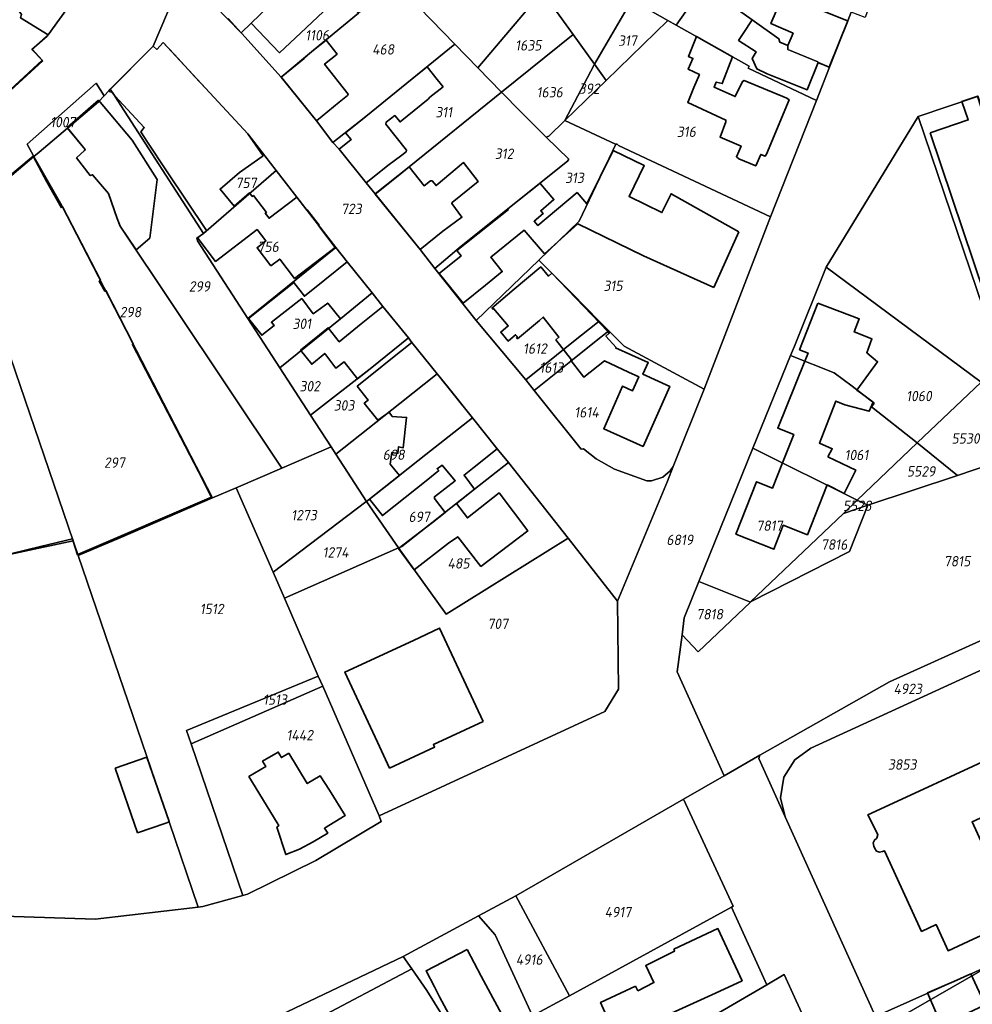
# Model space of a CAD drawing. Extents: x 177930 to 190767, y 381068 to 392034.
# Tile 133 of 256: x 183163 to 183328, y 385801 to 385972. Entities that reach past the tile are written whole.
import ezdxf
from ezdxf.enums import TextEntityAlignment as Align

# ---------------------------------------------------------------- set-up
doc = ezdxf.new("R2010")
doc.units = 0
for name, color, linetype, lineweight in [('B-XX-KG-GRENS_PERCEEL-GV', 150, 'Continuous', 25), ('B-XX-KG-GRENS_PERCEEL-S', 150, 'Continuous', 25), ('B-XX-OG-BEBOUWING-G', 7, 'Continuous', 35)]:
    doc.layers.add(name, color=color, linetype=linetype, lineweight=lineweight)
doc.styles.add('NLCS-ISO', font='NLCS-ISO.ttf', dxfattribs={"height": 1.8})

# ---------------------------------------------------------------- blocks, each defined once
blk = doc.blocks.new('SKG-PERCEELNUMMER-SO')
at = {"layer": 'DefPoints'}
blk.add_point((0, 0), dxfattribs=at)
at = {"style": 'NLCS-ISO', "oblique": 10, "flags": 1}
blk.add_attdef('GEMEENTECODE', text='', height=1.8, dxfattribs=at).set_placement((-0.5, 2.55), align=Align.MIDDLE_RIGHT)
blk.add_attdef('SECTIE', text='', height=1.8, dxfattribs=at).set_placement((0.5, 2.5), align=Align.MIDDLE_LEFT)
at = {"style": 'NLCS-ISO', "oblique": 10}
blk.add_attdef('PERCEELNUMMER', text='', height=1.8, dxfattribs=at).set_placement((0, 0), align=Align.MIDDLE_CENTER)

msp = doc.modelspace()

# ---------------------------------------------------------------- linework, layer by layer
at = {"layer": 'B-XX-KG-GRENS_PERCEEL-GV'}
for points in [[(183217.568, 386071.138), (183213.589, 386063.183), (183209.455, 386055.085), (183204.034, 386042.387), (183200.245, 386033.39), (183195.035, 386019.037), (183191.793, 386010.036), (183187.614, 385998.743), (183184.135, 385989.54), (183175.03, 385978.95), (183167.905, 385969.021), (183167.726, 385968.813), (183167.71, 385968.839), (183165.169, 385966.535), (183166.899, 385964.662), (183167.007, 385964.546), (183161.472, 385959.413)], [(183348.473, 386031.399), (183328.331, 386024.525), (183321.794, 386006.104), (183309.802, 385972.026), (183307.354, 385972.992), (183306.765, 385971.439), (183303.587, 385963.404), (183301.332, 385957.649), (183293.365, 385937.477), (183281.824, 385907.542), (183276.444, 385894.15), (183275.43, 385891.583), (183266.795, 385870.751), (183266.963, 385855.479), (183264.582, 385851.626), (183225.405, 385833.494), (183225.73, 385832.5), (183214.416, 385825.737), (183202.512, 385819.899), (183201.751, 385819.69), (183194.812, 385817.778), (183193.993, 385817.681), (183176.079, 385815.551), (183160.24, 385816.07)], [(183153.188, 385937.57), (183165.432, 385947.903), (183164.268, 385950.064), (183176.263, 385960.643), (183177.684, 385958.478), (183178.463, 385959.34), (183178.718, 385959.59), (183186.18, 385967.1), (183191.289, 385979.245)], [(183191.289, 385979.245), (183186.18, 385967.1), (183186.78, 385966.52), (183187.92, 385967.7), (183202.618, 385951.849), (183207.51, 385945.49), (183217.898, 385932.135), (183219.85, 385929.659), (183224.201, 385924.241), (183226.06, 385921.916), (183230.48, 385916.47), (183231.059, 385915.638), (183235.471, 385910.212), (183237.241, 385908.013), (183241.6, 385902.582), (183245.889, 385897.204), (183247.879, 385894.805), (183258.188, 385881.675), (183266.795, 385870.751), (183275.43, 385891.583), (183276.444, 385894.15), (183275.895, 385893.372), (183274.64, 385892.261), (183272.706, 385891.656), (183271.879, 385891.632), (183266.274, 385893.688), (183263.097, 385895.453), (183260.847, 385897.222), (183260.49, 385897.144), (183252.317, 385907.339), (183250.846, 385909.17), (183246.724, 385914.154), (183242.252, 385919.449), (183235.073, 385928.514), (183232.516, 385931.764), (183224.681, 385941.452), (183223.168, 385943.357), (183218.466, 385949.22), (183217.347, 385950.367), (183214.494, 385954.124), (183208.502, 385961.591), (183208.401, 385961.706), (183201.554, 385969.282), (183201.45, 385969.4), (183192.253, 385978.852)], [(183253.756, 385976.489), (183259.093, 385969.068), (183262.781, 385963.94), (183269.255, 385975.032), (183275.53, 385971.518), (183276.958, 385970.72), (183281.586, 385977.331)], [(183184.431, 385787.598), (183229.586, 385809.114), (183242.626, 385816.128), (183249.128, 385819.625), (183278.22, 385836.392), (183285.305, 385840.476), (183277.164, 385858.517), (183277.975, 385864.93), (183278.349, 385867.887), (183280.892, 385874.147), (183280.902, 385874.172), (183290.3, 385897.308), (183296.833, 385913.393), (183297.491, 385915.014), (183302.991, 385928.742), (183318.977, 385954.847), (183329.263, 385958.326)], [(183332.51, 385914.932), (183318.977, 385954.847), (183302.991, 385928.742), (183329.929, 385908.773)], [(183334.309, 385895.434), (183325.78, 385892.593), (183310.22, 385887.41), (183307.065, 385879.359), (183289.881, 385870.641), (183289.846, 385870.608), (183280.8, 385861.983), (183277.975, 385864.93), (183277.164, 385858.517), (183285.305, 385840.476), (183291.469, 385844.028), (183313.974, 385856.772), (183348.816, 385872.474)], [(183311.588, 385798.698), (183295.9, 385833.327), (183291.305, 385843.478), (183291.469, 385844.028), (183285.305, 385840.476), (183278.22, 385836.392), (183286.873, 385817.838), (183286.574, 385817.674), (183292.694, 385804.211), (183295.689, 385805.957), (183301.748, 385792.8)], [(183213.971, 385797.921), (183231.08, 385806.939), (183229.586, 385809.114), (183184.431, 385787.598)]]:
    msp.add_lwpolyline(points, dxfattribs=at)
for points in [[(183238.56, 385967.396), (183242.529, 385963.308), (183253.543, 385976.335), (183253.756, 385976.489), (183236.322, 386000.75), (183225.816, 386009.739), (183225.614, 386009.332), (183209.956, 386016.48), (183206.31, 386018.23), (183199.022, 385999.765), (183207.599, 385995.642), (183212.567, 385991.953), (183214.173, 385990.889), (183219.473, 385986.912), (183219.705, 385986.821), (183228.217, 385978.065)], [(183175.03, 385978.95), (183161.876, 385989.634), (183159.973, 385991.516), (183157.766, 385994.403), (183156.124, 385993.525), (183150.367, 385990.494), (183163.326, 385972.578), (183163.157, 385971.965), (183167.905, 385969.021)], [(183167.007, 385964.546), (183166.899, 385964.662), (183165.169, 385966.535), (183167.71, 385968.839), (183167.726, 385968.813), (183167.905, 385969.021), (183163.157, 385971.965), (183163.326, 385972.578), (183150.367, 385990.494), (183140.354, 385985.23), (183151.201, 385971.775), (183149.55, 385970.219), (183151.051, 385968.721), (183150.717, 385968.176), (183154.128, 385964.736), (183155.521, 385965.754), (183161.293, 385959.604), (183161.472, 385959.413)], [(183193.617, 385985.541), (183191.51, 385979.89), (183191.289, 385979.245), (183192.253, 385978.852), (183201.45, 385969.4), (183203.19, 385971.07), (183207.771, 385975.541), (183201.337, 385982.267)], [(183303.587, 385963.404), (183306.765, 385971.439), (183307.354, 385972.992), (183307.719, 385973.934), (183286.568, 385984.617), (183281.878, 385977.523), (183290.128, 385971.664), (183294.807, 385968.36), (183294.964, 385967.794), (183296.32, 385967.183), (183296.354, 385966.511), (183301.53, 385964.375), (183301.59, 385964.204)], [(183211.652, 385979.317), (183207.771, 385975.541), (183203.19, 385971.07), (183201.45, 385969.4), (183201.554, 385969.282), (183208.401, 385961.706), (183213.993, 385966.396), (183221.814, 385972.819), (183217.951, 385976.827), (183215.967, 385974.897)], [(183228.217, 385978.065), (183221.814, 385972.819), (183213.993, 385966.396), (183208.401, 385961.706), (183208.502, 385961.591), (183214.494, 385954.124), (183217.347, 385950.367), (183223.085, 385954.84), (183229.298, 385959.92), (183238.56, 385967.396)], [(183281.878, 385977.523), (183281.586, 385977.331), (183276.958, 385970.72), (183289.643, 385963.625), (183289.443, 385963.272), (183301.332, 385957.649), (183303.587, 385963.404), (183301.59, 385964.204), (183301.53, 385964.375), (183296.354, 385966.511), (183296.32, 385967.183), (183294.964, 385967.794), (183294.807, 385968.36), (183290.128, 385971.664)], [(183253.756, 385976.489), (183253.543, 385976.335), (183242.529, 385963.308), (183246.658, 385959.062), (183259.093, 385969.068)], [(183264.819, 385961.114), (183275.53, 385971.518), (183269.255, 385975.032), (183262.781, 385963.94)], [(183276.958, 385970.72), (183275.53, 385971.518), (183264.819, 385961.114), (183257.633, 385954.184), (183266.433, 385950.079), (183266.466, 385950.076), (183266.731, 385950.057), (183266.975, 385949.859), (183293.365, 385937.477), (183301.332, 385957.649), (183289.443, 385963.272), (183289.643, 385963.625)], [(183262.781, 385963.94), (183259.093, 385969.068), (183246.658, 385959.062), (183249.977, 385955.655), (183254.41, 385951.306), (183254.88, 385951.462), (183257.633, 385954.184), (183262.702, 385963.804)], [(183195.347, 385934.947), (183207.51, 385945.49), (183202.618, 385951.849), (183187.92, 385967.7), (183186.78, 385966.52), (183186.18, 385967.1), (183178.718, 385959.59), (183179.314, 385958.667), (183180.004, 385957.597), (183194.896, 385934.556)], [(183238.56, 385967.396), (183229.298, 385959.92), (183223.085, 385954.84), (183217.347, 385950.367), (183218.466, 385949.22), (183223.168, 385943.357), (183224.681, 385941.452), (183230.592, 385946.133), (183246.658, 385959.062), (183242.529, 385963.308)], [(183264.819, 385961.114), (183262.781, 385963.94), (183262.702, 385963.804), (183257.633, 385954.184)], [(183332.51, 385914.932), (183347.691, 385920.035), (183347.347, 385921.043), (183367.229, 385927.769), (183358.729, 385952.84), (183355.161, 385963.388), (183335.255, 385956.653), (183334.78, 385958.075), (183329.872, 385956.525), (183329.263, 385958.326), (183318.977, 385954.847)], [(183177.684, 385958.478), (183176.263, 385960.643), (183164.268, 385950.064), (183165.432, 385947.903), (183166.39, 385948.705), (183171.301, 385952.87), (183176.668, 385957.386)], [(183217.045, 385897.563), (183213.487, 385903.03), (183208.129, 385911.278), (183202.591, 385919.822), (183193.881, 385933.306), (183193.752, 385933.728), (183194.896, 385934.556), (183180.004, 385957.597), (183179.314, 385958.667), (183178.718, 385959.59), (183178.463, 385959.34), (183177.684, 385958.478), (183176.668, 385957.386), (183171.301, 385952.87), (183174.344, 385949.116), (183174.264, 385948.961), (183172.857, 385947.683), (183175.234, 385944.639), (183175.648, 385944.771), (183178.399, 385941.531), (183179.936, 385937.175), (183180.438, 385935.854), (183208.48, 385893.859)], [(183224.681, 385941.452), (183232.516, 385931.764), (183235.073, 385928.514), (183239.616, 385932.347), (183258.085, 385947.101), (183258.342, 385947.455), (183254.41, 385951.306), (183249.977, 385955.655), (183246.658, 385959.062), (183230.592, 385946.133)], [(183200.549, 385890.439), (183208.48, 385893.859), (183180.438, 385935.854), (183179.936, 385937.175), (183178.399, 385941.531), (183175.648, 385944.771), (183175.234, 385944.639), (183172.857, 385947.683), (183174.264, 385948.961), (183174.344, 385949.116), (183171.301, 385952.87), (183166.39, 385948.705), (183165.432, 385947.903), (183170.083, 385939.846), (183196.457, 385888.677)], [(183257.633, 385954.184), (183254.88, 385951.462), (183254.41, 385951.306), (183258.342, 385947.455), (183258.085, 385947.101), (183239.616, 385932.347), (183235.073, 385928.514), (183242.252, 385919.449), (183253.125, 385929.938), (183260.136, 385936.73), (183266.466, 385950.076), (183266.433, 385950.079)], [(183265.272, 385917.681), (183267.926, 385914.987), (183281.824, 385907.542), (183293.365, 385937.477), (183266.975, 385949.859), (183266.731, 385950.057), (183266.466, 385950.076), (183260.136, 385936.73), (183253.125, 385929.938), (183258.9, 385924.125), (183263.614, 385919.364)], [(183165.432, 385947.903), (183153.188, 385937.57), (183151.893, 385936.522), (183156.484, 385930.45), (183155.241, 385929.289), (183158.008, 385922.931), (183172.273, 385881.206), (183173.147, 385878.658), (183180.523, 385881.825), (183196.457, 385888.677), (183170.083, 385939.846)], [(183195.347, 385934.947), (183194.896, 385934.556), (183193.752, 385933.728), (183193.881, 385933.306), (183202.591, 385919.822), (183217.898, 385932.135), (183207.51, 385945.49)], [(183151.893, 385936.522), (183143.055, 385929.382), (183142.362, 385928.821), (183147.667, 385919.81), (183151.548, 385913.239), (183155.168, 385900.648), (183161.432, 385878.903), (183172.273, 385881.206), (183158.008, 385922.931), (183155.241, 385929.289), (183156.484, 385930.45)], [(183208.129, 385911.278), (183218.668, 385919.765), (183224.201, 385924.241), (183219.85, 385929.659), (183217.898, 385932.135), (183202.591, 385919.822)], [(183242.252, 385919.449), (183246.724, 385914.154), (183250.846, 385909.17), (183258.85, 385915.568), (183263.614, 385919.364), (183258.9, 385924.125), (183253.125, 385929.938)], [(183329.929, 385908.773), (183302.991, 385928.742), (183297.491, 385915.014), (183296.833, 385913.393), (183304.367, 385910.363), (183307.503, 385908.063), (183311.355, 385905.128), (183310.854, 385904.492), (183318.812, 385898.226)], [(183213.487, 385903.03), (183224.108, 385911.287), (183230.48, 385916.47), (183226.06, 385921.916), (183224.201, 385924.241), (183218.668, 385919.765), (183208.129, 385911.278)], [(183252.317, 385907.339), (183258.657, 385912.431), (183262.777, 385915.701), (183265.272, 385917.681), (183263.614, 385919.364), (183258.85, 385915.568), (183250.846, 385909.17)], [(183252.317, 385907.339), (183260.49, 385897.144), (183260.847, 385897.222), (183263.097, 385895.453), (183266.274, 385893.688), (183271.879, 385891.632), (183272.706, 385891.656), (183274.64, 385892.261), (183275.895, 385893.372), (183276.444, 385894.15), (183281.824, 385907.542), (183267.926, 385914.987), (183265.272, 385917.681), (183262.777, 385915.701), (183258.657, 385912.431)], [(183217.045, 385897.563), (183217.869, 385896.296), (183228.986, 385905.088), (183235.471, 385910.212), (183231.059, 385915.638), (183230.48, 385916.47), (183224.108, 385911.287), (183213.487, 385903.03)], [(183308.411, 385888.309), (183318.812, 385898.226), (183310.854, 385904.492), (183311.355, 385905.128), (183307.503, 385908.063), (183304.367, 385910.363), (183296.833, 385913.393), (183290.3, 385897.308)], [(183217.869, 385896.296), (183223.218, 385888.067), (183233.5, 385896.205), (183241.6, 385902.582), (183237.241, 385908.013), (183235.471, 385910.212), (183228.986, 385905.088)], [(183325.78, 385892.593), (183334.309, 385895.434), (183329.929, 385908.773), (183318.812, 385898.226)], [(183228.768, 385879.989), (183229.361, 385880.25), (183241.938, 385890.19), (183247.879, 385894.805), (183245.889, 385897.204), (183241.6, 385902.582), (183233.5, 385896.205), (183223.218, 385888.067)], [(183318.812, 385898.226), (183308.411, 385888.309), (183310.22, 385887.41), (183325.78, 385892.593)], [(183217.869, 385896.296), (183217.045, 385897.563), (183208.48, 385893.859), (183200.549, 385890.439), (183206.971, 385875.792), (183223.103, 385887.976), (183223.218, 385888.067)], [(183289.846, 385870.608), (183289.881, 385870.641), (183305.991, 385886.001), (183308.411, 385888.309), (183290.3, 385897.308), (183280.902, 385874.172), (183280.892, 385874.147)], [(183228.768, 385879.989), (183237.043, 385868.478), (183258.188, 385881.675), (183247.879, 385894.805), (183241.938, 385890.19), (183229.361, 385880.25)], [(183214.827, 385857.769), (183208.936, 385871.299), (183206.971, 385875.792), (183200.549, 385890.439), (183196.457, 385888.677), (183180.523, 385881.825), (183173.147, 385878.658), (183188.969, 385832.445), (183193.993, 385817.681), (183194.812, 385817.778), (183201.751, 385819.69), (183192.749, 385846.001), (183191.963, 385848.292)], [(183228.768, 385879.989), (183223.218, 385888.067), (183223.103, 385887.976), (183206.971, 385875.792), (183208.936, 385871.299)], [(183308.411, 385888.309), (183305.991, 385886.001), (183310.22, 385887.41)], [(183289.881, 385870.641), (183307.065, 385879.359), (183310.22, 385887.41), (183305.991, 385886.001)], [(183126.422, 385869.849), (183126.923, 385868.657), (183145.619, 385827.53), (183146.999, 385820.353), (183147.538, 385817.787), (183160.24, 385816.07), (183176.079, 385815.551), (183193.993, 385817.681), (183188.969, 385832.445), (183173.147, 385878.658), (183172.273, 385881.206), (183161.432, 385878.903), (183160.922, 385878.796), (183150.075, 385876.477), (183148.223, 385876.079), (183125.851, 385871.209)], [(183228.768, 385879.989), (183208.936, 385871.299), (183214.827, 385857.769), (183215.595, 385856.008), (183225.405, 385833.494), (183264.582, 385851.626), (183266.963, 385855.479), (183266.795, 385870.751), (183258.188, 385881.675), (183237.043, 385868.478)], [(183277.975, 385864.93), (183280.8, 385861.983), (183289.846, 385870.608), (183280.892, 385874.147), (183278.349, 385867.887)], [(183295.9, 385833.327), (183295.102, 385836.644), (183295.682, 385840.197), (183297.554, 385843.216), (183300.353, 385845.267), (183350.699, 385868.341), (183348.816, 385872.474), (183313.974, 385856.772), (183291.469, 385844.028), (183291.305, 385843.478)], [(183311.588, 385798.698), (183331.673, 385807.663), (183350.269, 385818.35), (183335.983, 385848.924), (183350.699, 385868.341), (183300.353, 385845.267), (183297.554, 385843.216), (183295.682, 385840.197), (183295.102, 385836.644), (183295.9, 385833.327)], [(183214.827, 385857.769), (183191.963, 385848.292), (183192.749, 385846.001), (183215.595, 385856.008)], [(183201.751, 385819.69), (183202.512, 385819.899), (183214.416, 385825.737), (183225.73, 385832.5), (183225.405, 385833.494), (183215.595, 385856.008), (183192.749, 385846.001)], [(183286.574, 385817.674), (183286.873, 385817.838), (183278.22, 385836.392), (183249.128, 385819.625), (183258.428, 385802.299)], [(183258.428, 385802.299), (183249.128, 385819.625), (183242.626, 385816.128), (183245.547, 385812.837), (183252.006, 385798.791)], [(183286.574, 385817.674), (183258.428, 385802.299), (183252.006, 385798.791), (183258.485, 385784.701), (183258.631, 385784.358), (183292.694, 385804.211)], [(183229.586, 385809.114), (183231.08, 385806.939), (183233.665, 385803.178), (183236.323, 385798.928), (183249.533, 385777.804), (183258.485, 385784.701), (183252.006, 385798.791), (183245.547, 385812.837), (183242.626, 385816.128)], [(183308.836, 385794.538), (183312.441, 385786.577), (183319.285, 385789.652), (183321.819, 385790.9), (183325.62, 385792.553), (183325.506, 385792.819), (183328.855, 385794.26), (183341.367, 385802.086), (183337.673, 385810.341), (183331.673, 385807.663), (183308.882, 385794.565)], [(183308.836, 385794.538), (183308.882, 385794.565), (183331.673, 385807.663), (183311.588, 385798.698), (183310.87, 385798.381), (183311.128, 385797.752), (183307.998, 385796.388)], [(183231.08, 385806.939), (183213.971, 385797.921), (183209.307, 385789.934), (183222.203, 385753.389), (183224.556, 385748.2), (183233.744, 385728.13), (183237.875, 385730.95), (183217.027, 385776.462), (183223.268, 385792.982), (183236.323, 385798.928), (183233.665, 385803.178)], [(183301.748, 385792.8), (183295.689, 385805.957), (183292.694, 385804.211), (183258.631, 385784.358), (183264.756, 385769.944), (183278.722, 385778.572)]]:
    msp.add_lwpolyline(points, close=True, dxfattribs=at)
at = {"layer": 'B-XX-OG-BEBOUWING-G'}
for points in [[(183167.906, 385969.021), (183175.03, 385978.95), (183169.007, 385983.242), (183168.35, 385983.71), (183168.315, 385983.4), (183161.14, 385990.38), (183157.54, 385994.66), (183155.067, 385993.308)], [(183306.579, 385971.514), (183300.07, 385974.106), (183300.913, 385976.225), (183296.268, 385978.075), (183294.477, 385978.82), (183292.634, 385974.533), (183294.59, 385973.719), (183294.349, 385973.165), (183293.404, 385970.993), (183297.251, 385969.307), (183296.32, 385967.183)], [(183203.19, 385971.07), (183208.12, 385965.94), (183211.789, 385969.378), (183216.658, 385973.94)], [(183199.159, 385971.861), (183201.45, 385969.4)], [(183296.32, 385967.183), (183294.964, 385967.794), (183294.807, 385968.36), (183290.128, 385971.664), (183288.577, 385969.289), (183287.785, 385968.076), (183290.866, 385966.064), (183290.138, 385964.948), (183290.966, 385963.125), (183292.74, 385962.245), (183299.688, 385959.483), (183301.588, 385964.21)], [(183201.45, 385969.4), (183203.19, 385971.07)], [(183303.546, 385963.429), (183306.74, 385971.45)], [(183306.74, 385971.45), (183306.579, 385971.514)], [(183166.88, 385964.64), (183165.11, 385966.52), (183167.74, 385968.79), (183167.906, 385969.021)], [(183280.508, 385968.732), (183279.086, 385965.3), (183279.868, 385964.951), (183279.052, 385963.065), (183281.002, 385962.148), (183280.042, 385959.899), (183278.973, 385957.292), (183285.605, 385954.251), (183285.574, 385953.929), (183284.578, 385951.307), (183288.219, 385949.739), (183287.433, 385947.876), (183287.832, 385947.544), (183290.783, 385946.291), (183291.65, 385948.3), (183292.397, 385947.978), (183292.632, 385948.353), (183296.608, 385957.744), (183296.185, 385958.047), (183288.758, 385961.092), (183288.45, 385960.95), (183287.224, 385958.324), (183283.533, 385959.945), (183283.912, 385960.848), (183284.952, 385960.582), (183286.739, 385965.248), (183282.257, 385967.754)], [(183282.257, 385967.754), (183280.508, 385968.732)], [(183186.18, 385967.1), (183178.48, 385959.33)], [(183189.861, 385965.603), (183187.92, 385967.7), (183186.78, 385966.52), (183186.18, 385967.1)], [(183214.494, 385954.124), (183218.483, 385957.329), (183219.884, 385958.485), (183220.032, 385958.743), (183215.91, 385963.967), (183218.086, 385965.684), (183216.169, 385968.113), (183213.993, 385966.396), (183212.405, 385964.923), (183208.401, 385961.706)], [(183193.417, 385961.761), (183189.861, 385965.603)], [(183161.368, 385959.524), (183166.88, 385964.64)], [(183233.749, 385963.487), (183231.426, 385961.64), (183229.298, 385959.92)], [(183235.494, 385961.288), (183233.749, 385963.487)], [(183301.588, 385964.21), (183303.546, 385963.429)], [(183357.036, 385958.091), (183355.202, 385963.53), (183330.445, 385955.089), (183329.314, 385958.405), (183326.579, 385957.473), (183327.666, 385954.284), (183321.038, 385952.024)], [(183195.255, 385959.775), (183193.417, 385961.761)], [(183208.401, 385961.706), (183214.494, 385954.124)], [(183205.24, 385948.05), (183202.59, 385951.85), (183195.255, 385959.775)], [(183229.298, 385959.92), (183223.085, 385954.84)], [(183229.108, 385948.004), (183230.076, 385948.761), (183230.157, 385948.997), (183226.541, 385953.563), (183226.624, 385953.893), (183228.134, 385955.033), (183229.041, 385953.927), (183233.886, 385957.854), (183234.179, 385958.196), (183236.528, 385959.986)], [(183236.528, 385959.986), (183235.494, 385961.288)], [(183178.48, 385959.33), (183178.7, 385959.1), (183178.82, 385959.21), (183184.62, 385952.93), (183184, 385952.22), (183185.166, 385950.438)], [(183176.68, 385957.71), (183174.898, 385956.151)], [(183183.187, 385931.736), (183185.572, 385933.776), (183186.88, 385943.92), (183182.53, 385950.77), (183176.68, 385957.71)], [(183174.898, 385956.151), (183171.238, 385952.948)], [(183223.085, 385954.84), (183219.575, 385952.025), (183220.513, 385950.855), (183218.466, 385949.22)], [(183171.238, 385952.948), (183174.344, 385949.116), (183174.264, 385948.961), (183172.857, 385947.683), (183175.234, 385944.639), (183175.648, 385944.771), (183178.399, 385941.531), (183179.936, 385937.175), (183180.438, 385935.854), (183183.187, 385931.736)], [(183321.038, 385952.024), (183332.424, 385918.349), (183331.782, 385918.089), (183332.399, 385916.633), (183333.349, 385915.37), (183333.464, 385915.253)], [(183185.166, 385950.438), (183188.45, 385945.42), (183195.442, 385935.078)], [(183165.356, 385947.977), (183159.681, 385943.248), (183160.396, 385942.87), (183160.136, 385942.045), (183160.066, 385941.26), (183160.174, 385940.409), (183158.828, 385940.191), (183152.856, 385935.248)], [(183170.234, 385939.04), (183167.688, 385943.555), (183165.356, 385947.977)], [(183200.228, 385939.332), (183197.79, 385942.273), (183201.163, 385945.121), (183205.24, 385948.05)], [(183218.466, 385949.22), (183223.168, 385943.357)], [(183223.168, 385943.357), (183227.157, 385946.556), (183229.108, 385948.004)], [(183287.844, 385934.833), (183276.072, 385941.463), (183274.486, 385938.196), (183268.79, 385940.966), (183271.409, 385946.351), (183266.003, 385948.98), (183261.481, 385939.706)], [(183230.592, 385946.133), (183228.672, 385944.597), (183224.721, 385941.402)], [(183232.516, 385931.764), (183236.459, 385934.952), (183239.772, 385937.386), (183237.996, 385939.772), (183238.065, 385939.937), (183242.589, 385943.592), (183240.043, 385946.862), (183235.283, 385942.887), (183234.614, 385943.69), (183234.292, 385943.684), (183233.195, 385942.852), (183230.592, 385946.133)], [(183253.427, 385943.192), (183253.332, 385943.304), (183247.76, 385938.853)], [(183261.481, 385939.706), (183259.756, 385941.658), (183252.953, 385935.931), (183252.303, 385936.703), (183253.864, 385938.017), (183253.443, 385938.517), (183255.736, 385940.448), (183253.427, 385943.192)], [(183211.09, 385940.873), (183206.298, 385937.199), (183205.622, 385938.081), (183205.816, 385938.23), (183203.571, 385941.154), (183203.354, 385940.988), (183202.875, 385941.622), (183200.228, 385939.332)], [(183224.721, 385941.402), (183232.516, 385931.764)], [(183170.42, 385939.192), (183170.234, 385939.04)], [(183176.993, 385926.439), (183170.42, 385939.192)], [(183217.778, 385932.162), (183214.87, 385935.95), (183214.956, 385936.016), (183212.928, 385938.658), (183212.842, 385938.591), (183211.09, 385940.873)], [(183247.76, 385938.853), (183247.842, 385938.751), (183238.9, 385931.6), (183239.632, 385930.685), (183235.827, 385927.613)], [(183239.97, 385922.481), (183243.843, 385925.608), (183246.765, 385927.967), (183244.765, 385930.445), (183250.575, 385935.136), (183254.119, 385931.017), (183259.862, 385936.264)], [(183259.862, 385936.264), (183271.319, 385930.67)], [(183193.91, 385933.761), (183197, 385929.73), (183204.208, 385935.254), (183205.73, 385933.268), (183204.197, 385932.091), (183206.6, 385928.96), (183208.128, 385930.133), (183210.727, 385926.748), (183217.778, 385932.162)], [(183195.442, 385935.078), (183193.91, 385933.761)], [(183283.523, 385925.197), (183287.844, 385934.833)], [(183271.319, 385930.67), (183283.523, 385925.197)], [(183219.85, 385929.659), (183215.972, 385926.545), (183212.432, 385923.669), (183210.556, 385926.041), (183202.703, 385919.831), (183205.025, 385916.895), (183207.154, 385918.578), (183206.699, 385919.154), (183211.946, 385923.279), (183213.947, 385920.644), (183216.482, 385922.498), (183218.668, 385919.765), (183220.29, 385921.1), (183224.201, 385924.241)], [(183224.201, 385924.241), (183219.85, 385929.659)], [(183235.827, 385927.613), (183239.97, 385922.481)], [(183265.085, 385917.533), (183255.394, 385927.67), (183254.788, 385927.159), (183253.441, 385928.758), (183248.838, 385924.882), (183244.963, 385921.619), (183245.137, 385921.412), (183245.275, 385921.528), (183247.799, 385918.53), (183246.506, 385917.442), (183247.801, 385915.904), (183249.094, 385916.993), (183249.403, 385916.626), (183249.265, 385916.51), (183249.439, 385916.303), (183253.212, 385919.481), (183253.891, 385920.053), (183256.616, 385916.547), (183256.082, 385916.132), (183258.788, 385912.651), (183258.664, 385912.555), (183258.721, 385912.482)], [(183177.919, 385924.643), (183177.755, 385924.561), (183176.788, 385926.263), (183176.993, 385926.439)], [(183182.689, 385915.389), (183177.919, 385924.643)], [(183301.548, 385922.492), (183298.4, 385914.4), (183299.87, 385913.82), (183299.296, 385912.402)], [(183308.348, 385907.402), (183311.92, 385912.32), (183310.061, 385913.871), (183310.935, 385916.278), (183307.866, 385917.498), (183308.75, 385919.76), (183301.548, 385922.492)], [(183226.06, 385921.916), (183222.294, 385918.859), (183218.464, 385915.791), (183216.554, 385918.207), (183211.758, 385914.302), (183213.697, 385911.862), (183215.948, 385913.762), (183217.896, 385911.182), (183219.338, 385912.265), (183221.62, 385909.347), (183224.108, 385911.287), (183226.549, 385913.28), (183230.48, 385916.47)], [(183230.48, 385916.47), (183226.06, 385921.916)], [(183258.721, 385912.482), (183260.919, 385909.653), (183264.526, 385912.456), (183268.68, 385910.482), (183270.469, 385909.699), (183269.409, 385907.276), (183267.62, 385908.059), (183264.39, 385900.68), (183271.22, 385897.62), (183275.86, 385908.03), (183271.191, 385910.13), (183272.106, 385912.164), (183266.451, 385914.708), (183266.519, 385914.768), (183264.773, 385916.757), (183265.346, 385917.26), (183265.085, 385917.533)], [(183196.283, 385888.814), (183194.025, 385893.254), (183182.552, 385915.317), (183182.689, 385915.389)], [(183231.059, 385915.638), (183227.158, 385912.499), (183224.985, 385910.769), (183221.59, 385908.066)], [(183235.442, 385910.189), (183231.059, 385915.638)], [(183299.296, 385912.402), (183294.592, 385900.779), (183297.376, 385899.662), (183295.435, 385894.756)], [(183241.577, 385902.564), (183235.442, 385910.189)], [(183221.59, 385908.066), (183223.516, 385905.648), (183222.818, 385905.092), (183225.148, 385902.164)], [(183303.32, 385895.832), (183304.053, 385897.207), (183301.837, 385898.203), (183304.701, 385905.482), (183306.253, 385904.836), (183310.471, 385903.709), (183311.155, 385905.304), (183309.749, 385906.348), (183308.348, 385907.402)], [(183225.148, 385902.164), (183227.144, 385903.587)], [(183227.144, 385903.587), (183227.68, 385902.834), (183230.163, 385902.634), (183229.588, 385897.373), (183228.783, 385897.544), (183228.637, 385896.385), (183227.579, 385896.555), (183227.336, 385894.549), (183228.911, 385892.573)], [(183245.889, 385897.204), (183241.577, 385902.564)], [(183238.827, 385887.727), (183241.938, 385890.19), (183240.148, 385892.645), (183241.893, 385893.989), (183245.889, 385897.204)], [(183295.435, 385894.756), (183293.709, 385890.393), (183290.919, 385891.494), (183287.326, 385882.388), (183293.925, 385879.784), (183295.561, 385883.931), (183299.756, 385882.276), (183303.168, 385890.925)], [(183303.168, 385890.925), (183306.125, 385889.467), (183308.139, 385893.52), (183303.32, 385895.832)], [(183228.911, 385892.573), (183223.72, 385888.462), (183225.973, 385885.611), (183233.86, 385891.895), (183235.752, 385893.424), (183235.448, 385893.741), (183236.364, 385894.347), (183238.596, 385891.671), (183234.991, 385888.877), (183234.994, 385888.604), (183236.831, 385886.147)], [(183173.083, 385878.843), (183196.283, 385888.814)], [(183236.831, 385886.147), (183234.648, 385884.421), (183228.775, 385879.884), (183231.503, 385876.204), (183237.418, 385880.841), (183239.03, 385881.93), (183243.055, 385876.792), (183251.182, 385882.96), (183246.223, 385889.533), (183240.715, 385885.207), (183238.827, 385887.727)], [(183161.406, 385878.992), (183166.599, 385880.24), (183172.13, 385881.559)], [(183172.13, 385881.559), (183172.251, 385881.201), (183173.052, 385878.83)], [(183173.052, 385878.83), (183173.083, 385878.843)], [(183188.917, 385832.518), (183185.041, 385843.69), (183179.552, 385841.786)], [(183179.552, 385841.786), (183183.45, 385830.553)], [(183183.45, 385830.553), (183188.376, 385832.262), (183188.938, 385832.457)], [(183188.938, 385832.457), (183188.917, 385832.518)], [(183269.886, 385803.947), (183263.839, 385801.139), (183266.55, 385795.06), (183261.29, 385792.443), (183263.536, 385787.623), (183274.892, 385793.714), (183272.86, 385797.706), (183276.171, 385799.262), (183283.797, 385802.75), (183288.417, 385804.901), (183284.207, 385813.94), (183276.534, 385810.367)], [(183240.678, 385810.325), (183233.55, 385806.62), (183235.009, 385803.813), (183235.885, 385802.128), (183240.397, 385793.731)], [(183240.397, 385793.731), (183247.492, 385797.514), (183243.089, 385805.685), (183240.678, 385810.325)], [(183276.534, 385810.367), (183276.689, 385810.027), (183271.674, 385807.565), (183273.106, 385804.561), (183270.285, 385803.13)], [(183325.5, 385792.834), (183323.296, 385791.842), (183321.285, 385796.312), (183330.63, 385800.712), (183328.1, 385806.085), (183325.157, 385804.786), (183320.583, 385802.766), (183322.048, 385799.448), (183310.909, 385794.529), (183312.639, 385790.611), (183311.062, 385789.915)], [(183270.285, 385803.13), (183269.886, 385803.947)]]:
    msp.add_lwpolyline(points, dxfattribs=at)
for points in [[(183243.43, 385849.875), (183235.88, 385866.084), (183231.352, 385863.956), (183219.425, 385858.457), (183225.103, 385846.32), (183227.214, 385841.806), (183235.026, 385845.444), (183234.828, 385845.869)], [(183209.741, 385844.405), (183208.418, 385843.629), (183207.882, 385844.571), (183205.156, 385843.018), (183205.712, 385842.042), (183202.775, 385840.32), (183207.679, 385832.275), (183207.954, 385831.827), (183207.642, 385831.532), (183209.185, 385826.771), (183211.542, 385827.716), (183213.922, 385828.978), (183216.471, 385830.506), (183215.889, 385831.345), (183219.488, 385833.554), (183216.793, 385837.946), (183215.185, 385840.446), (183212.913, 385839.115)], [(183311.825, 385829.626), (183311.383, 385829.309), (183311.175, 385828.806), (183311.265, 385828.269), (183311.432, 385827.826), (183311.765, 385827.397), (183312.274, 385827.206), (183312.807, 385827.309), (183313.123, 385827.45), (183319.564, 385813.466), (183322.084, 385814.627), (183324.166, 385810.106), (183328.536, 385812.118), (183337.615, 385816.228), (183331.988, 385828.496), (183330.49, 385827.808), (183328.345, 385832.485), (183336.681, 385836.308), (183335.145, 385839.643), (183333.046, 385844.201), (183332.43, 385843.917), (183318.373, 385837.443), (183310.245, 385833.7), (183311.982, 385830.259)]]:
    msp.add_lwpolyline(points, close=True, dxfattribs=at)

# ---------------------------------------------------------------- block references
at = {"layer": 'B-XX-KG-GRENS_PERCEEL-S'}
for p, values in [((183214.622, 385968.966), {'PERCEELNUMMER': '1106'}), ((183268.51, 385968.025), {'PERCEELNUMMER': '317'}), ((183226.09, 385966.511), {'PERCEELNUMMER': '468'}), ((183251.293, 385967.213), {'PERCEELNUMMER': '1635'}), ((183254.999, 385959.066), {'PERCEELNUMMER': '1636'}), ((183261.885, 385959.699), {'PERCEELNUMMER': '392'}), ((183236.619, 385955.617), {'PERCEELNUMMER': '311'}), ((183170.485, 385953.893), {'PERCEELNUMMER': '1007'}), ((183278.724, 385952.216), {'PERCEELNUMMER': '316'}), ((183247.09, 385948.412), {'PERCEELNUMMER': '312'}), ((183259.309, 385944.229), {'PERCEELNUMMER': '313'}), ((183202.278, 385943.339), {'PERCEELNUMMER': '757'}), ((183220.569, 385938.833), {'PERCEELNUMMER': '723'}), ((183206.124, 385932.263), {'PERCEELNUMMER': '756'}), ((183194.212, 385925.378), {'PERCEELNUMMER': '299'}), ((183266.001, 385925.499), {'PERCEELNUMMER': '315'}), ((183182.216, 385920.925), {'PERCEELNUMMER': '298'}), ((183211.972, 385918.903), {'PERCEELNUMMER': '301'}), ((183252.442, 385914.588), {'PERCEELNUMMER': '1612'}), ((183255.296, 385911.3), {'PERCEELNUMMER': '1613'}), ((183213.346, 385908.058), {'PERCEELNUMMER': '302'}), ((183319.112, 385906.36), {'PERCEELNUMMER': '1060'}), ((183219.296, 385904.737), {'PERCEELNUMMER': '303'}), ((183261.408, 385903.532), {'PERCEELNUMMER': '1614'}), ((183327.215, 385898.994), {'PERCEELNUMMER': '5530'}), ((183227.918, 385896.178), {'PERCEELNUMMER': '698'}), ((183308.264, 385896.128), {'PERCEELNUMMER': '1061'}), ((183179.451, 385894.801), {'PERCEELNUMMER': '297'}), ((183319.491, 385893.289), {'PERCEELNUMMER': '5529'}), ((183308.415, 385887.325), {'PERCEELNUMMER': '5528'}), ((183212.348, 385885.689), {'PERCEELNUMMER': '1273'}), ((183232.347, 385885.399), {'PERCEELNUMMER': '697'}), ((183293.161, 385883.859), {'PERCEELNUMMER': '7817'}), ((183277.592, 385881.404), {'PERCEELNUMMER': '6819'}), ((183304.392, 385880.585), {'PERCEELNUMMER': '7816'}), ((183217.835, 385879.226), {'PERCEELNUMMER': '1274'}), ((183239.173, 385877.316), {'PERCEELNUMMER': '485'}), ((183325.738, 385877.699), {'PERCEELNUMMER': '7815'}), ((183196.329, 385869.407), {'PERCEELNUMMER': '1512'}), ((183282.774, 385868.492), {'PERCEELNUMMER': '7818'}), ((183245.99, 385866.835), {'PERCEELNUMMER': '707'}), ((183317.17, 385855.545), {'PERCEELNUMMER': '4923'}), ((183207.316, 385853.677), {'PERCEELNUMMER': '1513'}), ((183211.613, 385847.51), {'PERCEELNUMMER': '1442'}), ((183316.208, 385842.416), {'PERCEELNUMMER': '3853'}), ((183266.849, 385816.809), {'PERCEELNUMMER': '4917'}), ((183251.444, 385808.558), {'PERCEELNUMMER': '4916'})]:
    msp.add_blockref('SKG-PERCEELNUMMER-SO', p, dxfattribs=at).add_auto_attribs(values)

doc.saveas('drawing.dxf')
